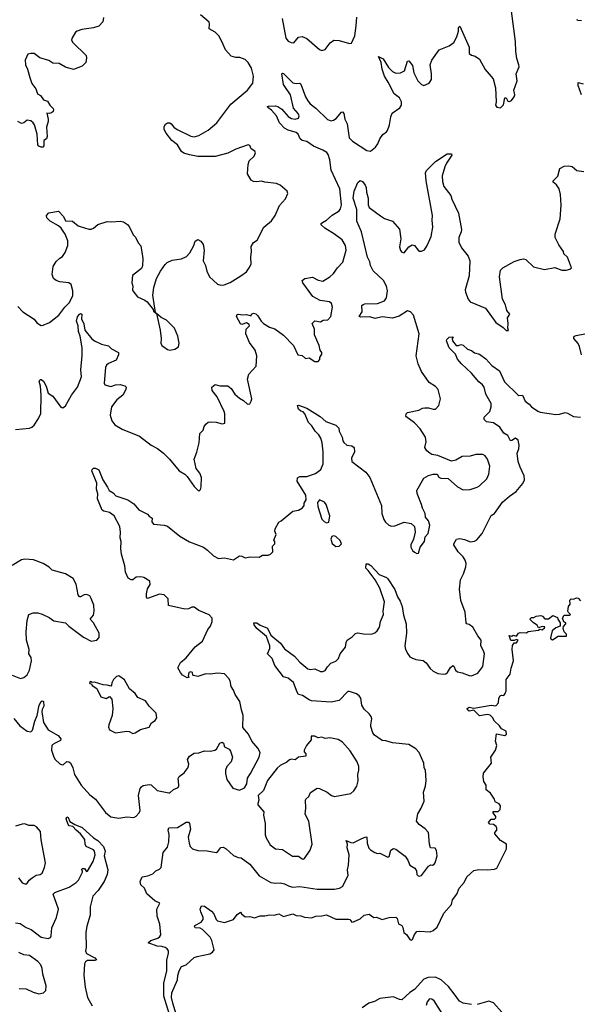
# Model space of a CAD drawing. Extents: x 2293139 to 2515392, y 824115 to 1006937.
# Tile 71 of 256: x 2328700 to 2333535, y 927025 to 935513. Entities that reach past the tile are written whole.
import ezdxf

# ---------------------------------------------------------------- set-up
doc = ezdxf.new("R2010")
doc.units = 0

msp = doc.modelspace()

# ---------------------------------------------------------------- linework, layer by layer
at = {"layer": '0CON10XD'}
for points in [[(2329198.2, 932951.8), (2329215, 932975.6), (2329225, 932980.8), (2329235.7, 932975.7), (2329233.8, 932935), (2329252.4, 932892.4), (2329262.5, 932835), (2329321.9, 932761.9), (2329345, 932744.2), (2329405, 932716.7), (2329465, 932700), (2329492.5, 932675), (2329552.5, 932642.5), (2329551.2, 932625), (2329531.2, 932578.8), (2329465, 932550), (2329448.6, 932535), (2329440, 932515), (2329428.8, 932378.8), (2329435, 932363.8), (2329485, 932350.8), (2329525.7, 932364.3), (2329567, 932367), (2329605.9, 932355.9), (2329616.7, 932345), (2329615.9, 932324.1), (2329588.8, 932275), (2329537.1, 932235), (2329490.6, 932175), (2329478.9, 932105), (2329494.3, 932055), (2329521.7, 932021.7), (2329585, 931984.2), (2329734.1, 931924.1), (2329835, 931844.2), (2329888.8, 931815), (2329940, 931775), (2329991.2, 931725), (2330073.8, 931625), (2330125, 931596), (2330145, 931576.2), (2330205, 931487.5), (2330245, 931450), (2330258.3, 931461.7), (2330266, 931485), (2330267.5, 931565), (2330252.7, 931602.7), (2330222, 931645), (2330204.3, 931725), (2330228.6, 931785), (2330247.5, 931865), (2330252.5, 931945), (2330282.5, 931975), (2330290, 932005), (2330305, 932027.5), (2330325, 932042.5), (2330345, 932046.7), (2330393, 932043), (2330445, 932030), (2330470, 932035), (2330468, 932115), (2330462, 932135), (2330402.1, 932262.1), (2330360, 932315), (2330357.5, 932345), (2330385, 932367.5), (2330425, 932356.2), (2330495, 932355.8), (2330525, 932333.8), (2330556.2, 932285), (2330595, 932250), (2330631.2, 932231.2), (2330665, 932197.5), (2330685, 932200), (2330697.5, 932225), (2330702.5, 932245), (2330665.6, 932415), (2330675, 932456.2), (2330738.6, 932525), (2330745.7, 932615.7), (2330730, 932665), (2330680.7, 932730.7), (2330650, 932805), (2330654.3, 932845.7), (2330681.2, 932875), (2330680, 932885), (2330655, 932898.8), (2330616.1, 932883.9), (2330605, 932890), (2330568.8, 932955), (2330575, 932971.2), (2330585, 932975.7), (2330625, 932968), (2330655, 932971.2), (2330695, 932960), (2330700, 932975), (2330715, 932982.5), (2330735, 932976.2), (2330755, 932960), (2330781.4, 932915), (2330802.5, 932895), (2330855, 932862.9), (2330899.3, 932849.3), (2330975, 932794.2), (2331060.8, 932705), (2331097.5, 932625), (2331135, 932616.7), (2331165, 932593.3), (2331195, 932597.5), (2331245, 932567.5), (2331275, 932567.5), (2331287, 932583), (2331288.3, 932601.7), (2331305, 932630), (2331306.7, 932645), (2331292.5, 932665), (2331283.3, 932705), (2331242.5, 932795), (2331241.2, 932845), (2331223.3, 932895), (2331245, 932917.5), (2331295, 932907.5), (2331318.3, 932921.7), (2331357.5, 932925), (2331383.3, 932955), (2331398, 933035), (2331390, 933065), (2331371.3, 933081.3), (2331290.9, 933090.9), (2331227.5, 933127.5), (2331142, 933245), (2331136, 933265), (2331157.6, 933282.4), (2331225, 933292.9), (2331275, 933267.1), (2331315, 933260), (2331373.8, 933295), (2331406.2, 933325), (2331440, 933375), (2331486.1, 933423.9), (2331514.2, 933525), (2331510, 933565), (2331480, 933615), (2331414, 933665), (2331331.4, 933715), (2331300.8, 933745), (2331300.8, 933755), (2331310, 933765), (2331345.4, 933784.6), (2331395, 933826.5), (2331455, 933865.8), (2331467.3, 933882.7), (2331474.5, 933915.5), (2331460, 934055), (2331386.9, 934215), (2331374.7, 934305.3), (2331361.4, 934351.4), (2331348.3, 934368.3), (2331315, 934388.5), (2331232.8, 934422.8), (2331175, 934461.4), (2331135, 934470), (2331119.4, 934485), (2331102.2, 934525), (2331085, 934541.2), (2331015, 934560.2), (2330985, 934576.8), (2330941.6, 934625), (2330915.3, 934685.3), (2330871.5, 934731.5), (2330840, 934755), (2330837.5, 934765), (2330845, 934766.9), (2330905, 934770), (2330925, 934764.1), (2330961.3, 934741.3), (2331015, 934678.9), (2331045, 934662.1), (2331076.6, 934656.6), (2331104.5, 934665), (2331108.8, 934685), (2331100.3, 934705), (2331060.2, 934750.2), (2331035, 934865.6), (2330973.8, 934953.8), (2330960, 935045), (2330965, 935051.2), (2330975, 935048.6), (2331055, 934968.9), (2331085, 934961.5), (2331115, 934964.2), (2331125, 934958), (2331165, 934847.1), (2331185, 934813.3), (2331205, 934788.5), (2331255, 934749.4), (2331355, 934651.1), (2331385, 934640.8), (2331405, 934645.8), (2331428.3, 934661.7), (2331475, 934716.7), (2331485, 934717.5), (2331495.5, 934705.5), (2331504.5, 934655), (2331524.5, 934615), (2331540.6, 934495), (2331569.2, 934465), (2331695, 934384), (2331725, 934380), (2331767, 934413), (2331788.3, 934441.7), (2331804.5, 934485.5), (2331831.7, 934521.7), (2331863.8, 934545), (2331871.7, 934558.3), (2331889.4, 934605), (2331901.4, 934675), (2331913.1, 934706.9), (2331977.9, 934752.1), (2331991.2, 934775), (2331994, 934805), (2331975, 934838.8), (2331928.8, 934875), (2331878.5, 934975), (2331844.8, 935024.8), (2331825.4, 935085), (2331818.1, 935145), (2331793.6, 935196.4), (2331834, 935175), (2331879.8, 935099.8), (2331915, 935065.8), (2331945, 935053.1), (2331984.2, 935055.8), (2332018, 935072), (2332044.1, 935155.9), (2332055, 935156.7), (2332086.6, 935116.6), (2332099.2, 935055), (2332134.2, 934985), (2332165, 934954.2), (2332185, 934944.2), (2332232.5, 934965), (2332252.3, 934997.7), (2332252.5, 935045), (2332241.1, 935125), (2332255.5, 935164.5), (2332317, 935253), (2332405, 935287.1), (2332443.5, 935316.5), (2332468.6, 935365), (2332484, 935415), (2332483.9, 935446.1), (2332495, 935457.5), (2332575.8, 935275), (2332575, 935222.5), (2332595, 935206.7), (2332628.3, 935198.3), (2332665, 935172), (2332715, 935082), (2332783.4, 935003.4), (2332804.2, 934925.8), (2332808.8, 934805), (2332803.8, 934775), (2332815, 934760), (2332845, 934753.3), (2332871.7, 934778.3), (2332885, 934840), (2332895, 934840), (2332910.7, 934810.7), (2332925, 934806.7), (2332940, 934815), (2332963.6, 934846.4), (2332970, 934865), (2332960, 934905), (2332990, 934985), (2332982, 935045), (2333006, 935105), (2333005.8, 935125), (2332987.7, 935177.7), (2332977.5, 935237.5), (2332975.7, 935325), (2332942.5, 935585)], [(2328685, 933040), (2328725.8, 932995.8), (2328825, 932932.5), (2328848.3, 932898.3), (2328885, 932877.5), (2328901.7, 932878.3), (2328956.1, 932903.9), (2329036, 932965), (2329090, 933035), (2329129.4, 933075), (2329157.5, 933135), (2329158, 933175), (2329145, 933230), (2329125, 933244), (2329045, 933252.5), (2329015, 933264), (2328992.7, 933282.7), (2328981.2, 933315), (2328987.5, 933385), (2329015, 933427.5), (2329045, 933457.5), (2329069.5, 933470.5), (2329093.3, 933505), (2329113.8, 933565), (2329113.9, 933606.1), (2329093.4, 933663.4), (2329056.7, 933715), (2329035.8, 933735.8), (2328964, 933775), (2328934.2, 933805), (2328931.4, 933825), (2328951.7, 933848.3), (2329035, 933862), (2329076.2, 933815), (2329095, 933780), (2329155.8, 933775.8), (2329205, 933736.2), (2329221.2, 933731.2), (2329295, 933706.2), (2329315, 933706.7), (2329337.5, 933715), (2329375, 933746.2), (2329455, 933773.8), (2329495, 933770), (2329565.7, 933775.7), (2329595, 933769.2), (2329628.2, 933748.2), (2329647.5, 933725), (2329677.7, 933657.7), (2329697.9, 933637.9), (2329720.3, 933590.3), (2329745, 933562.5), (2329760.8, 933455), (2329758.8, 933391.2), (2329751.2, 933368.8), (2329673.6, 933306.4), (2329666.7, 933245), (2329676.7, 933215), (2329672.5, 933185), (2329676.7, 933175), (2329715, 933122.5), (2329780, 933095), (2329799.3, 933079.3), (2329850, 933015), (2329855, 933000), (2329880.5, 932980.6), (2329910, 932835), (2329918.8, 932765), (2329916, 932725), (2329926.2, 932705), (2329975, 932670), (2329995, 932663.8), (2330037.7, 932672.3), (2330068.3, 932691.7), (2330076, 932725), (2330064, 932785), (2330035, 932852.5), (2330014.1, 932874.1), (2329965, 932922.5), (2329920, 932945), (2329880.5, 932980.6), (2329870, 932990), (2329849.3, 933139.3), (2329857, 933203), (2329878.3, 933281.7), (2329913.3, 933345), (2329955, 933403.3), (2329971.2, 933418.8), (2330015, 933441.2), (2330095, 933452), (2330139.1, 933470.9), (2330167.4, 933502.6), (2330201.2, 933565), (2330213.3, 933605), (2330235, 933617.5), (2330263, 933603), (2330281.2, 933575), (2330290, 933525), (2330283.1, 933435), (2330302.9, 933395), (2330312.5, 933345), (2330336, 933295), (2330405, 933234.2), (2330435, 933224.2), (2330463, 933227), (2330515, 933248), (2330606.2, 933305), (2330655, 933340), (2330680, 933375), (2330696, 933405), (2330694.2, 933465), (2330700, 933515), (2330695, 933557.5), (2330717.3, 933592.7), (2330747, 933613), (2330805, 933723.8), (2330871.7, 933778.3), (2330903.3, 933825), (2330940.3, 933909.7), (2330991.7, 933968.3), (2331012.5, 934015), (2331006.7, 934035), (2330945, 934085.7), (2330915, 934100), (2330815, 934112.5), (2330785, 934122), (2330745, 934114.3), (2330715, 934119.2), (2330695, 934130), (2330665.8, 934185), (2330670, 934265), (2330678.8, 934295), (2330722.5, 934335), (2330732.5, 934365), (2330728.3, 934378.3), (2330695, 934400), (2330685, 934427.5), (2330670, 934435), (2330564.5, 934395.5), (2330495, 934361.4), (2330384.2, 934334.2), (2330235, 934334.4), (2330165, 934347.8), (2330115, 934363.1), (2330095.5, 934375.5), (2330060.8, 934435), (2330012.4, 934472.4), (2329962, 934535), (2329946.7, 934565), (2329947, 934593), (2329957, 934613), (2329975, 934622.5), (2329995, 934622.5), (2330007.5, 934615), (2330030, 934585), (2330057.1, 934567.1), (2330175, 934509.2), (2330205, 934502.5), (2330245, 934514.5), (2330325, 934561.4), (2330398.6, 934625), (2330521.1, 934785), (2330664, 934905), (2330711.2, 934965), (2330717.5, 935025), (2330700, 935095), (2330671.2, 935145), (2330645, 935168.8), (2330597, 935187), (2330565, 935185.8), (2330525, 935198), (2330473.4, 935253.4), (2330455, 935297.5), (2330419.7, 935369.7), (2330385, 935403.8), (2330335, 935432.5), (2330338, 935475), (2330332.7, 935492.7), (2330259.2, 935555)], [(2329421.7, 935531.7), (2329416.1, 935493.9), (2329382.3, 935457.7), (2329337.7, 935442.3), (2329235, 935428.8), (2329196.1, 935413.9), (2329182.5, 935405), (2329148.3, 935351.7), (2329148, 935335), (2329158.8, 935315), (2329273.3, 935205), (2329276.7, 935185), (2329270, 935145), (2329238.3, 935111.7), (2329163.6, 935083.6), (2329095, 935102.5), (2329040, 935135), (2328985, 935139.2), (2328950.3, 935160.3), (2328874.5, 935184.5), (2328825, 935220), (2328795, 935222.5), (2328770, 935215), (2328746.7, 935165), (2328750, 935125), (2328768, 935085), (2328786.2, 935015), (2328805, 934962.5), (2328837.7, 934917.7), (2328853.3, 934875), (2328879.3, 934859.3), (2328905, 934823.3), (2328939.5, 934809.5), (2328960, 934775), (2328987.6, 934747.6), (2328991.4, 934735), (2328988.2, 934721.8), (2328975, 934709.2), (2328953.6, 934703.6), (2328933.3, 934706.7), (2328946.2, 934655), (2328946.2, 934635), (2328930, 934585), (2328936.7, 934505), (2328930, 934485), (2328908.3, 934471.7), (2328907.5, 934425), (2328900, 934415), (2328885, 934412.5), (2328865, 934422.5), (2328856.7, 934435), (2328850, 934525), (2328828, 934605), (2328816.2, 934625), (2328795, 934640), (2328765, 934646.7), (2328735, 934623.3), (2328715, 934618.8), (2328685, 934634)], [(2330963.7, 935523.7), (2330995, 935352.5), (2331015, 935326.2), (2331040, 935315), (2331065, 935313.8), (2331105, 935361.2), (2331135, 935367.5), (2331175, 935352), (2331284.4, 935254.4), (2331305, 935248), (2331333.3, 935255), (2331376.8, 935313.2), (2331410, 935335), (2331455, 935333.8), (2331545, 935308.8), (2331560.7, 935309.3), (2331590, 935375), (2331601.4, 935458.6), (2331607.3, 935535)], [(2333545, 935504), (2333510, 935505), (2333507.5, 935515)], [(2333544.4, 934865), (2333516, 934945), (2333517.5, 934972.5), (2333559.5, 934959.5)], [(2330956, 931194), (2331054.5, 931275.5), (2331104.2, 931285.8), (2331137.5, 931305), (2331152.5, 931325), (2331152.5, 931345), (2331170, 931375), (2331167.5, 931415), (2331092.5, 931535), (2331096.4, 931563.6), (2331115, 931576.2), (2331175, 931576.2), (2331249.7, 931600.3), (2331296, 931635), (2331317.5, 931685), (2331317.6, 931787.6), (2331308.5, 931865), (2331296.7, 931905), (2331279.2, 931935), (2331247, 931967), (2331220.5, 932010.5), (2331191.3, 932041.3), (2331160, 932115), (2331145, 932132), (2331125, 932138.6), (2331104.6, 932154.6), (2331095, 932187.5), (2331105, 932191.2), (2331175, 932163.1), (2331291.7, 932091.7), (2331339.8, 932049.8), (2331427.3, 932017.3), (2331451.7, 931991.7), (2331455.8, 931965), (2331480.8, 931915), (2331486.7, 931883.3), (2331495, 931866.7), (2331522.5, 931845), (2331565, 931840), (2331583.3, 931825), (2331586.2, 931785), (2331560, 931735), (2331563.3, 931705), (2331685, 931612), (2331720.8, 931565), (2331820, 931325), (2331824.2, 931255), (2331840, 931205), (2331855, 931181.2), (2331883.3, 931155), (2331905, 931148), (2331935, 931150.8), (2332015, 931180), (2332075, 931170), (2332103.3, 931145), (2332110, 931095), (2332096.7, 931035), (2332073.3, 930985), (2332073.3, 930965), (2332087, 930937), (2332105, 930922.5), (2332125, 930910), (2332140, 930915), (2332154.1, 930965.9), (2332190, 931015), (2332196.7, 931055), (2332221.2, 931085), (2332236.1, 931156.1), (2332225, 931192.5), (2332200, 931225), (2332196.2, 931255), (2332172.7, 931302.7), (2332166.2, 931335), (2332127.7, 931427.7), (2332123.8, 931455), (2332185, 931560), (2332225, 931583.8), (2332266.4, 931596.4), (2332300, 931595), (2332315, 931570), (2332330.7, 931560.7), (2332395, 931556.7), (2332475, 931486.2), (2332525, 931460), (2332584.2, 931464.2), (2332645, 931482.5), (2332665, 931494.2), (2332727.1, 931555), (2332745.6, 931595), (2332753.1, 931665), (2332735, 931723.3), (2332715, 931753.3), (2332695, 931766), (2332635, 931764), (2332585, 931750), (2332515, 931748.8), (2332460, 931715), (2332425, 931707.5), (2332307, 931757), (2332255, 931765.7), (2332236.2, 931775), (2332210, 931795), (2332192.5, 931825), (2332204.2, 931875), (2332200.6, 931915), (2332152.2, 931985), (2332105, 932038.6), (2332030.8, 932090.8), (2332032, 932115), (2332043.6, 932126.4), (2332142.6, 932147.4), (2332175, 932164.2), (2332195, 932167.1), (2332225, 932165.7), (2332265, 932154.3), (2332285, 932155.8), (2332313.4, 932186.6), (2332330, 932245), (2332309.2, 932325), (2332285, 932350), (2332232.5, 932385), (2332165, 932480), (2332135.5, 932545), (2332119.5, 932615), (2332145.8, 932805), (2332096.8, 932966.8), (2332071.2, 932995), (2332045, 933002.5), (2331971.7, 932958.3), (2331915, 932938.5), (2331825, 932950.5), (2331765, 932935.7), (2331720, 932950), (2331638.8, 932948.8), (2331627.5, 932955), (2331652.9, 932995), (2331651.4, 933048.6), (2331661.5, 933058.5), (2331677.6, 933062.4), (2331785, 933067.5), (2331845, 933090.5), (2331864.5, 933115), (2331871.3, 933175), (2331863.8, 933215), (2331837.8, 933265), (2331748.6, 933348.6), (2331724.8, 933394.8), (2331719.4, 933425), (2331700.8, 933465), (2331647.6, 933685), (2331606.2, 933775), (2331606.6, 933876.6), (2331576.8, 933975), (2331583.8, 934035), (2331615, 934110), (2331635, 934126.7), (2331655, 934118), (2331680.6, 934085), (2331688.5, 934065), (2331690.5, 934025), (2331704.6, 933975), (2331705.5, 933915.5), (2331712.9, 933895), (2331811.7, 933821.7), (2331845, 933798.6), (2331915, 933776.7), (2331975, 933706.2), (2331985.5, 933625), (2331975.7, 933555), (2331983.2, 933523.2), (2331995, 933510), (2332016.1, 933503.9), (2332055, 933556), (2332085, 933571.2), (2332105.9, 933565.9), (2332135, 933526.2), (2332148.3, 933518.3), (2332165, 933516.2), (2332191.3, 933528.7), (2332215, 933566.2), (2332247.1, 933645), (2332263.6, 933725), (2332257.1, 933785), (2332260, 933825), (2332205.5, 934125), (2332199.2, 934195), (2332210, 934215), (2332285, 934291.4), (2332385, 934355.8), (2332425, 934357.5), (2332427.5, 934345), (2332382, 934275), (2332366.8, 934243.2), (2332344.5, 934165.5), (2332345, 934117.5), (2332357.5, 934075), (2332417.4, 933997.4), (2332426.9, 933965), (2332485.3, 933845.3), (2332510, 933705), (2332508.6, 933685), (2332487.8, 933635), (2332487.5, 933595), (2332510.6, 933545), (2332568.1, 933475), (2332581.1, 933435), (2332576.7, 933305), (2332542.5, 933185), (2332544, 933165), (2332568.8, 933105), (2332585, 933081.2), (2332715.6, 933025.6), (2332805, 932902.5), (2332868.8, 932858.8), (2332895, 932832.5), (2332916.7, 932833.3), (2332910, 932855), (2332913.8, 932895), (2332907, 932943), (2332926.2, 932975), (2332900, 933005), (2332889.2, 933055), (2332864, 933105), (2332837.3, 933295), (2332847.1, 933352.9), (2332865.8, 933375), (2332965, 933428.1), (2333015, 933446), (2333045, 933450), (2333065, 933445.8), (2333131.1, 933381.1), (2333225, 933358), (2333315, 933377.5), (2333375, 933353.3), (2333413, 933353), (2333445, 933362.5), (2333460, 933375), (2333423.3, 933465), (2333393.8, 933495), (2333390, 933515), (2333350.7, 933570.7), (2333318.5, 933635), (2333319.1, 933665), (2333362.1, 933795), (2333369.1, 933915), (2333364.4, 934005), (2333351.2, 934055), (2333328, 934088), (2333301.7, 934111.7), (2333301.2, 934125), (2333341.2, 934165), (2333359.3, 934230.7), (2333395, 934250), (2333435, 934252.5), (2333465, 934246), (2333505, 934212), (2333565, 934203.8)], [(2328665, 931980.8), (2328785, 931991.4), (2328805, 931999.2), (2328823.4, 932016.6), (2328862.9, 932075), (2328882.4, 932117.6), (2328886.2, 932275), (2328880, 932355), (2328867.5, 932395), (2328875, 932410), (2328885, 932410.8), (2328905, 932396), (2328928.1, 932355), (2328944.2, 932294.2), (2328985, 932266.2), (2329055, 932172.5), (2329071.7, 932168.3), (2329096.1, 932183.9), (2329147.1, 932275), (2329197.1, 932345), (2329232.5, 932435), (2329226.9, 932495), (2329237.9, 932617.9), (2329237.3, 932685), (2329222.1, 932785), (2329206.5, 932825), (2329203.3, 932875), (2329190, 932915), (2329198.2, 932951.8)], [(2330611.2, 928288.8), (2330683.2, 928233.2), (2330765, 928132.5), (2330865, 928074.4), (2330905, 928068.9), (2330945, 928071.9), (2330985, 928063.1), (2331023.1, 928043.1), (2331055, 928034.6), (2331115, 928041.1), (2331265, 928016.9), (2331415, 928017.1), (2331457.5, 928025), (2331485, 928040), (2331531.5, 928135), (2331526.5, 928185), (2331535.6, 928225), (2331542.5, 928315), (2331524.4, 928375), (2331526.4, 928406.4), (2331515, 928437.5), (2331555, 928418.8), (2331575, 928417.5), (2331645, 928452.9), (2331685, 928468.8), (2331695, 928466.7), (2331695.7, 928415), (2331711.2, 928371.2), (2331725, 928356), (2331762.9, 928332.9), (2331785, 928326.2), (2331805, 928328), (2331875, 928292.5), (2331885, 928300), (2331900, 928355), (2331922.3, 928367.7), (2331945, 928363.8), (2332025, 928302), (2332048, 928268), (2332064.3, 928225), (2332108.3, 928198.3), (2332122.5, 928175), (2332126, 928145), (2332135, 928132), (2332145, 928129.2), (2332165, 928136.2), (2332225, 928217.5), (2332245, 928227.5), (2332260, 928225), (2332275, 928232.5), (2332283.3, 928245), (2332301.2, 928305), (2332295, 928350), (2332281.7, 928371.7), (2332244.1, 928374.1), (2332235.5, 928405.5), (2332226.4, 928505), (2332196.5, 928536.5), (2332144, 928574), (2332120.6, 928605), (2332132.4, 928667.6), (2332162.5, 928715), (2332186.7, 928775), (2332183.1, 928855), (2332200, 928905), (2332205.6, 928955), (2332200, 929045), (2332188.8, 929065), (2332184, 929105), (2332146.2, 929195), (2332117.3, 929227.3), (2332055, 929264), (2331915, 929278.6), (2331856.6, 929296.6), (2331825, 929298.1), (2331759.2, 929345), (2331744.4, 929365), (2331728.7, 929418.7), (2331726.7, 929435), (2331737.1, 929485), (2331732.1, 929505), (2331715, 929529.1), (2331669.5, 929569.5), (2331651.2, 929605), (2331640.5, 929665), (2331626.7, 929685), (2331605, 929700.9), (2331545, 929721.9), (2331528.7, 929721.3), (2331455.3, 929644.7), (2331385, 929630), (2331215, 929642.2), (2331195, 929649.2), (2331137.7, 929687.7), (2331105, 929696), (2331092.2, 929715), (2331060.5, 929800.5), (2331015, 929837.1), (2330975, 929848.8), (2330901.4, 929945), (2330878, 930005), (2330861.4, 930021.4), (2330837.5, 930045), (2330857, 930093), (2330857.5, 930115), (2330827.1, 930195), (2330744.5, 930264.5), (2330721.4, 930295), (2330720, 930315), (2330745, 930314.4), (2330773.4, 930293.4), (2330836.6, 930266.6), (2330867, 930207), (2330949.2, 930139.2), (2330985, 930090.5), (2331070, 930025), (2331114.6, 929975), (2331185, 929915.7), (2331209.2, 929910.8), (2331245.9, 929915.9), (2331295, 929893.8), (2331315, 929893.8), (2331335, 929902), (2331353.3, 929935), (2331384.3, 929965.7), (2331425, 929982.5), (2331448.8, 930005), (2331463.9, 930046.1), (2331510, 930105), (2331514.2, 930145), (2331523.8, 930165), (2331568.1, 930191.9), (2331595, 930222), (2331615, 930228.6), (2331665, 930218.1), (2331735, 930215.6), (2331763.7, 930226.3), (2331784, 930245), (2331802.9, 930275), (2331810.6, 930325), (2331837.1, 930385), (2331833.1, 930415), (2331846.4, 930495), (2331805, 930612.5), (2331765.3, 930685.3), (2331705.6, 930765.6), (2331684.4, 930784.4), (2331687, 930823), (2331705, 930821.2), (2331727.3, 930807.3), (2331799.5, 930729.5), (2331863.9, 930703.9), (2331875, 930693.3), (2331935, 930600), (2331957.4, 930537.4), (2331981.8, 930501.8), (2331998.5, 930455), (2332009.7, 930379.7), (2332032.9, 930305), (2332036.9, 930225), (2332021.9, 930115), (2332028.1, 930085), (2332046.7, 930046.7), (2332065, 930021.4), (2332082, 930012), (2332115, 929998.9), (2332179.4, 929989.4), (2332205, 929968.8), (2332240.6, 929920.6), (2332265, 929898.1), (2332305, 929877.5), (2332355, 929871.8), (2332375, 929874.7), (2332390, 929885), (2332415, 929929.6), (2332435, 929945.6), (2332445, 929939.2), (2332459.5, 929905), (2332475, 929890), (2332515, 929883.6), (2332575, 929860), (2332595, 929858), (2332650.5, 929879.5), (2332695, 929937.5), (2332709.2, 930045), (2332701.2, 930071.2), (2332675.7, 930115), (2332680, 930165), (2332650.3, 930200.3), (2332607, 930277), (2332575, 930300), (2332555.9, 930305.9), (2332550, 930315), (2332542.7, 930405), (2332504.4, 930505), (2332493.3, 930605), (2332502.2, 930685), (2332527.5, 930735), (2332548.5, 930795), (2332551.5, 930825), (2332543.1, 930853.1), (2332525, 930882.5), (2332481.2, 930925), (2332443.8, 930985), (2332444.1, 930995.9), (2332466.1, 931033.9), (2332495, 931040), (2332535, 931032.5), (2332587, 931013), (2332622.7, 931017.3), (2332641.2, 931028.8), (2332687.5, 931085), (2332765, 931238), (2332795, 931256), (2332865, 931352.9), (2332923.9, 931406.1), (2332982, 931445), (2333038.8, 931515), (2333053.3, 931545), (2333050.5, 931580.5), (2333015.7, 931655), (2333000, 931705), (2332990.6, 931775), (2333005.5, 931814.5), (2333007.5, 931845), (2332997.4, 931887.4), (2332975, 931905.7), (2332945, 931884.3), (2332931.9, 931881.9), (2332909.3, 931929.3), (2332875, 931948.8), (2332840.9, 932000.9), (2332786.6, 932036.6), (2332725, 932047.5), (2332706.7, 932065), (2332705, 932087.5), (2332755.7, 932134.3), (2332767.1, 932175), (2332766.4, 932205), (2332718.8, 932285), (2332704.4, 932345), (2332691.9, 932365), (2332659.7, 932389.7), (2332595, 932465.6), (2332510, 932545), (2332475, 932586.2), (2332459.1, 932629.1), (2332405, 932684), (2332381.2, 932745), (2332383.9, 932756.1), (2332405, 932777.5), (2332438.3, 932778.3), (2332430, 932765), (2332432.5, 932745), (2332463.9, 932703.9), (2332485, 932703.3), (2332505, 932712.5), (2332525, 932706), (2332563, 932673), (2332595, 932661.2), (2332622.3, 932642.3), (2332665, 932630), (2332719.3, 932589.3), (2332772.6, 932532.6), (2332837.1, 932485), (2332882, 932392), (2332995, 932280), (2333005, 932274.2), (2333035.7, 932275.7), (2333058.6, 932225), (2333092.5, 932197.5), (2333113.8, 932175), (2333168, 932138), (2333189.8, 932129.8), (2333325, 932110.5), (2333355, 932111.8), (2333405, 932126.5), (2333425, 932121.9), (2333475, 932092), (2333535, 932086.2)], [(2333545.7, 932625), (2333528.6, 932695), (2333515, 932721.2), (2333477.5, 932765), (2333477.5, 932775), (2333484.2, 932785.8), (2333498.3, 932791.7), (2333574.5, 932805.5)], [(2328648.2, 929488.2), (2328700.8, 929425), (2328765, 929380), (2328795, 929373.8), (2328810.3, 929389.7), (2328829.7, 929465), (2328850.4, 929515), (2328867.3, 929605), (2328885, 929636.9), (2328895, 929640.6), (2328905, 929635.7), (2328908.2, 929595), (2328892.4, 929567.6), (2328890, 929545), (2328905, 929453.8), (2328945, 929390), (2329031.5, 929341.5), (2329053.8, 929315), (2329051.7, 929298.3), (2329005.6, 929275.6), (2328984.5, 929265.5), (2328977.5, 929255), (2328972.9, 929215), (2328993.8, 929155), (2329006.7, 929135), (2329047, 929097), (2329065, 929090), (2329078.8, 929091.2), (2329105, 929118.5), (2329125, 929116.2), (2329137.6, 929107.6), (2329159.2, 929065), (2329172.9, 929005), (2329228.9, 928915), (2329305, 928831.4), (2329352.9, 928795), (2329439.7, 928679.7), (2329485, 928640.8), (2329555, 928628.8), (2329625, 928642), (2329685, 928636.2), (2329705, 928646.7), (2329731.2, 928675), (2329739.2, 928695), (2329725.7, 928825), (2329738, 928885), (2329749.2, 928900.8), (2329765, 928910), (2329815, 928921.2), (2329835, 928916.7), (2329885, 928867.5), (2329985, 928847.1), (2329995, 928849.2), (2330025, 928877.1), (2330065.6, 928894.4), (2330071.2, 928908.8), (2330068.6, 928951.4), (2330067.9, 928972.1), (2330075, 928990), (2330118.7, 929021.3), (2330152.7, 929067.3), (2330159.2, 929095), (2330147.1, 929135), (2330165, 929164.2), (2330205, 929190.8), (2330245, 929192.5), (2330295, 929210), (2330345, 929206.9), (2330382.5, 929215), (2330396.7, 929225), (2330426.2, 929275), (2330445, 929285.8), (2330458.8, 929275), (2330466.7, 929245), (2330505, 929223.3), (2330518.8, 929208.8), (2330534, 929155), (2330523.8, 929115), (2330485.6, 929074.4), (2330475.7, 929045), (2330474.3, 929015), (2330485, 928962.5), (2330538.3, 928888.3), (2330595, 928872), (2330639.5, 928890.5), (2330658.8, 928925), (2330664, 928975), (2330691.2, 929015), (2330763.8, 929155), (2330773.3, 929195), (2330752.3, 929232.3), (2330702, 929295), (2330674.5, 929354.5), (2330625, 929410), (2330625.8, 929515), (2330612, 929565), (2330598.8, 929635), (2330558, 929695), (2330544.2, 929734.2), (2330523.8, 929765), (2330515, 929812.5), (2330503.3, 929835), (2330465, 929873.3), (2330405, 929880.8), (2330345, 929870.8), (2330305.9, 929874.1), (2330235, 929850), (2330199.3, 929859.3), (2330193.6, 929863.6), (2330191.2, 929885), (2330175, 929892), (2330158.8, 929885), (2330152.5, 929852.5), (2330160, 929845), (2330145, 929840), (2330105, 929862.5), (2330085.9, 929885.9), (2330063.8, 929925), (2330087.3, 929972.7), (2330135, 930011.2), (2330212, 930108), (2330275, 930156.7), (2330321.2, 930255), (2330345.6, 930284.4), (2330359.2, 930325), (2330359.2, 930355), (2330335, 930384), (2330245, 930418.8), (2330205, 930450), (2330185, 930450), (2330155, 930434.3), (2330125, 930430), (2329984, 930464), (2329981.7, 930521.7), (2329945, 930555.8), (2329905, 930560.8), (2329803, 930523), (2329793.9, 930533.9), (2329792.9, 930565), (2329802.7, 930607.3), (2329826, 930645), (2329823, 930673), (2329770, 930705), (2329745, 930710), (2329705, 930707.5), (2329675, 930683.3), (2329660, 930685), (2329635, 930700), (2329611.7, 930751.7), (2329605.8, 930805), (2329578.8, 930905), (2329572, 930955), (2329576.2, 931015), (2329566.4, 931046.4), (2329570, 931095), (2329564.3, 931145), (2329514.2, 931235), (2329474.5, 931264.5), (2329425, 931276.2), (2329411.2, 931285), (2329371.9, 931381.9), (2329373.3, 931425), (2329360.8, 931465), (2329366.4, 931516.4), (2329321.9, 931625), (2329323.7, 931636.3), (2329335, 931645.6), (2329355, 931647.8), (2329381.3, 931631.3), (2329416.7, 931545), (2329457, 931483), (2329472.5, 931455), (2329505, 931433.3), (2329527.7, 931407.7), (2329632.5, 931375), (2329685, 931338), (2329728.6, 931288.6), (2329801.7, 931251.7), (2329815, 931232.5), (2329842.5, 931215), (2329838.8, 931185), (2329853.8, 931165), (2329945.8, 931155.8), (2329975, 931147.5), (2330079.8, 931059.8), (2330165, 931010.6), (2330285.3, 930965.3), (2330320.2, 930940.2), (2330370.2, 930890.2), (2330415, 930869.5), (2330465, 930873.5), (2330545, 930858), (2330595, 930890), (2330615, 930888.8), (2330645, 930874), (2330686.1, 930883.9), (2330765, 930880), (2330795, 930897.5), (2330843, 930897), (2330863.6, 930906.4), (2330883, 930927), (2330880, 930975), (2330900, 930995), (2330900, 931015), (2330892.5, 931025), (2330912.5, 931075), (2330901.2, 931105), (2330903.8, 931125), (2330935, 931180), (2330956, 931194)], [(2331345, 931176.7), (2331365, 931182.5), (2331373.9, 931236.1), (2331343.3, 931335), (2331327.5, 931355), (2331285, 931372.5), (2331268.3, 931351.7), (2331270, 931315), (2331306.4, 931206.4), (2331325, 931186.7), (2331345, 931176.7)], [(2331425, 930972.5), (2331455, 930973.3), (2331473.8, 930995), (2331465, 931023.3), (2331425, 931058.8), (2331405, 931063.3), (2331391.7, 931058.3), (2331383.9, 931036.1), (2331395, 930997.5), (2331425, 930972.5)], [(2328635, 929862.9), (2328705.6, 929834.4), (2328735, 929841.4), (2328765, 929866.2), (2328784.2, 929905), (2328802, 929985), (2328799.2, 930015), (2328780, 930045), (2328780.6, 930085), (2328758.6, 930165), (2328754.3, 930235), (2328764, 930335), (2328780, 930385), (2328815, 930400), (2328855, 930398.8), (2328895, 930388.8), (2328955, 930358.8), (2328995, 930330.8), (2329095, 930313.3), (2329123.3, 930285), (2329249.7, 930189.7), (2329315, 930156.7), (2329365, 930163.8), (2329383.9, 930186.1), (2329384.2, 930225), (2329336, 930315), (2329308.6, 930345), (2329335, 930380), (2329342.9, 930415), (2329338.6, 930465), (2329315, 930523.3), (2329303.8, 930545), (2329275, 930559.2), (2329255, 930556.2), (2329225, 930536.7), (2329215, 930536.7), (2329204, 930555), (2329187.3, 930647.3), (2329160, 930695), (2329095, 930735.8), (2328978.8, 930768.8), (2328953.8, 930793.8), (2328903.3, 930825), (2328817.9, 930857.9), (2328745, 930861.4), (2328715, 930855.7), (2328635, 930807.5)], [(2332814.2, 929255), (2332802.5, 929292.5), (2332812.7, 929357.3), (2332885, 929342), (2332898, 929355), (2332895, 929380), (2332855, 929398.8), (2332838, 929425), (2332795, 929466), (2332778.2, 929498.2), (2332758.4, 929518.4), (2332735, 929524.6), (2332665, 929512.5), (2332615, 929561.2), (2332575, 929553.1), (2332560.8, 929565), (2332558.8, 929575), (2332575, 929586), (2332615, 929578.8), (2332765, 929603.3), (2332805, 929597.5), (2332828.8, 929625), (2332833.3, 929665), (2332843.3, 929685), (2332855, 929690), (2332875, 929687.5), (2332886.1, 929703.9), (2332893.9, 929726.1), (2332896, 929825), (2332928.8, 929871.2), (2332937.4, 929922.6), (2332958, 929985), (2332948, 930085), (2332950.7, 930119.3), (2332965, 930140), (2332985, 930142.5), (2333000, 930165), (2332985, 930170), (2332965, 930160), (2332935, 930160), (2332920, 930205), (2332945, 930200), (2332955, 930207.5), (2332985, 930200), (2333002.5, 930225), (2333015, 930230), (2333071.7, 930228.3), (2333085, 930240), (2333175, 930250), (2333185, 930260), (2333205, 930252.5), (2333225, 930270), (2333228.3, 930278.3), (2333205, 930282.5), (2333175, 930270), (2333163, 930293), (2333130, 930315), (2333101.7, 930341.7), (2333101.7, 930348.3), (2333115, 930360), (2333135, 930360), (2333155, 930370), (2333195, 930377.5), (2333210, 930370), (2333228.3, 930348.3), (2333261.7, 930348.3), (2333297, 930377), (2333338.3, 930358.3), (2333340, 930345), (2333360, 930315), (2333360, 930285), (2333325, 930270), (2333292.5, 930245), (2333277.5, 930185), (2333280, 930175), (2333295, 930167.5), (2333345, 930197.5), (2333415, 930200), (2333417, 930217), (2333396.4, 930236.4), (2333387.5, 930265), (2333388.3, 930281.7), (2333410, 930305), (2333410, 930315), (2333391.7, 930321.7), (2333380, 930355), (2333395, 930380), (2333445, 930380), (2333450, 930385), (2333431.7, 930401.7), (2333427.5, 930415), (2333432.5, 930455), (2333447.5, 930475), (2333445, 930510), (2333455, 930520), (2333471.7, 930518.3), (2333505, 930530), (2333517.5, 930525), (2333535, 930502.5)], [(2329675, 929360), (2329695, 929364), (2329742.5, 929395), (2329815.7, 929414.3), (2329837.7, 929452.3), (2329867.7, 929472.3), (2329881.2, 929495), (2329875.5, 929535.5), (2329815.5, 929595), (2329785, 929640.8), (2329719.1, 929669.1), (2329695, 929705.8), (2329646, 929745), (2329605, 929822.5), (2329555, 929856.7), (2329535, 929851.2), (2329507.5, 929825), (2329493.6, 929796.4), (2329492.5, 929775), (2329485, 929767.5), (2329455, 929777.5), (2329418.3, 929778.3), (2329345, 929802.5), (2329325, 929800), (2329315, 929807.5), (2329301.7, 929798.3), (2329305, 929790), (2329318.3, 929788.3), (2329325, 929772.5), (2329366.4, 929746.4), (2329400, 929675), (2329445, 929660), (2329475, 929677.5), (2329493.3, 929655), (2329503.8, 929575), (2329497.5, 929515), (2329468.6, 929435), (2329466, 929415), (2329475, 929391.2), (2329525, 929364.3), (2329625, 929380.6), (2329645, 929378.1), (2329675, 929360)], [(2331145, 928276.7), (2331155, 928283.3), (2331206, 928355), (2331223.6, 928406.4), (2331193.8, 928605), (2331161.9, 928665), (2331168.6, 928715), (2331164.1, 928784.1), (2331168.8, 928795), (2331192.3, 928817.7), (2331208.8, 928851.2), (2331265, 928887.5), (2331285, 928886.7), (2331352.9, 928852.9), (2331390, 928825), (2331415, 928818), (2331556.4, 928843.6), (2331580.8, 928865), (2331607.5, 928905), (2331619.5, 928950.5), (2331616, 929005), (2331623.8, 929045), (2331623.8, 929075), (2331610, 929115), (2331549.7, 929209.7), (2331485, 929286.2), (2331445, 929306.7), (2331375, 929322), (2331335, 929316.7), (2331305, 929327.5), (2331275, 929322.5), (2331245, 929337.5), (2331213, 929337), (2331212.5, 929305), (2331173.3, 929255), (2331153.3, 929215), (2331153, 929203), (2331167.5, 929185), (2331166.7, 929163.3), (2331103.6, 929156.4), (2331075, 929133.3), (2331045, 929137.5), (2331026.4, 929133.6), (2331005, 929113.8), (2330945.9, 929084.1), (2330920.3, 929059.7), (2330836.2, 928955), (2330801.7, 928868.3), (2330757.5, 928825), (2330761.2, 928785), (2330753.3, 928755), (2330753.9, 928743.9), (2330806.2, 928685), (2330803.3, 928655), (2330818, 928585), (2330817.5, 928485), (2330825, 928460), (2330859.4, 928399.4), (2330905, 928366), (2330965, 928358.6), (2330985, 928349.5), (2331052.7, 928302.7), (2331105, 928302.5), (2331135, 928278.8), (2331145, 928276.7)], [(2330085.1, 926825.1), (2330020.3, 927035), (2330010.3, 927085), (2330011.1, 927125), (2330060.3, 927235), (2330062.7, 927275), (2330076, 927315), (2330095, 927350), (2330135.2, 927364.8), (2330205, 927427.7), (2330231.5, 927438.5), (2330339.5, 927460.5), (2330363.1, 927475), (2330376.9, 927495), (2330357.9, 927575), (2330342.5, 927605), (2330275, 927671.5), (2330255, 927681.1), (2330214.4, 927684.4), (2330208.8, 927695), (2330211.2, 927705), (2330265, 927734), (2330281.4, 927755), (2330282.9, 927775), (2330261.3, 927821.3), (2330257.1, 927845), (2330267.1, 927872.9), (2330295, 927871.4), (2330355, 927827.5), (2330373.1, 927805), (2330394, 927755), (2330405, 927746.2), (2330465, 927731.2), (2330543.3, 927755), (2330575, 927800), (2330605, 927820), (2330612.5, 927805), (2330645, 927780), (2330685, 927782.5), (2330725, 927770), (2330775, 927788), (2330813, 927787), (2330855, 927796.7), (2330895, 927793.8), (2330935, 927806.2), (2330975, 927781.2), (2331055, 927804), (2331085, 927791.2), (2331125, 927788.8), (2331155, 927776.7), (2331215, 927772), (2331255, 927785.8), (2331305, 927786.9), (2331345, 927795.7), (2331425, 927760), (2331535, 927760), (2331547.5, 927755), (2331565, 927733.3), (2331580, 927735), (2331635, 927761.2), (2331670, 927795), (2331715, 927802.5), (2331755, 927772.5), (2331776.4, 927776.4), (2331825, 927756.7), (2331885, 927773.8), (2331945, 927776.2), (2331956, 927766), (2331967.7, 927717.7), (2331995, 927703.3), (2332005, 927686.7), (2332012.5, 927645), (2332036.8, 927626.8), (2332063.2, 927585), (2332075, 927578.4), (2332087.5, 927585), (2332103.7, 927626.3), (2332125, 927651.6), (2332145, 927655.7), (2332240, 927650), (2332265, 927660.5), (2332300.9, 927689.1), (2332358.7, 927811.3), (2332422.8, 927885), (2332433.1, 927925), (2332469.4, 927975), (2332489.2, 928025), (2332532.3, 928075), (2332556.5, 928125), (2332615, 928179.5), (2332658.3, 928188.3), (2332735, 928183.3), (2332795, 928190.4), (2332815, 928199.5), (2332897.3, 928365), (2332896.7, 928406.7), (2332845, 928437.5), (2332797.5, 928495), (2332797.5, 928505), (2332815.7, 928525), (2332815.6, 928545), (2332808, 928558), (2332785, 928574), (2332755, 928577.5), (2332743.3, 928593.3), (2332765, 928620), (2332795, 928622.5), (2332806.1, 928633.9), (2332807.5, 928645), (2332783.3, 928675), (2332782.5, 928687.5), (2332825, 928686.2), (2332844.2, 928705), (2332846.5, 928735), (2332835, 928754), (2332801.2, 928771.2), (2332793.8, 928795), (2332760, 928845), (2332723.3, 928875), (2332723.8, 928915), (2332704, 928945), (2332697.1, 928985), (2332701.1, 929018.9), (2332767.5, 929105), (2332764.2, 929155), (2332804.2, 929215), (2332814.2, 929255)], [(2328665, 927726.9), (2328705, 927722.5), (2328755, 927688.1), (2328798.8, 927668.8), (2328886.2, 927605), (2328945, 927593.6), (2328965, 927602.5), (2328971.9, 927615), (2328975.6, 927685), (2329017.8, 927775), (2329035.6, 927845), (2328987.5, 927975), (2329001.8, 927988.3), (2329125.7, 928035), (2329188.1, 928075), (2329205.7, 928095), (2329242.5, 928165), (2329242.5, 928175), (2329233.8, 928185), (2329237.5, 928195), (2329260, 928195), (2329275, 928170), (2329285, 928172.5), (2329332.5, 928255), (2329349.5, 928315), (2329345.3, 928345.3), (2329335, 928357.8), (2329274, 928385), (2329264.2, 928405), (2329262, 928445), (2329225, 928496), (2329187.5, 928525), (2329158.1, 928558.1), (2329126.2, 928565), (2329117.8, 928575), (2329099.2, 928625), (2329105, 928641.2), (2329118.8, 928635), (2329131.1, 928601.1), (2329174, 928574), (2329239.1, 928549.1), (2329335, 928461.4), (2329375, 928437.1), (2329423.1, 928385), (2329436.2, 928345), (2329428.6, 928305), (2329459.1, 928185), (2329455.4, 928145), (2329428.8, 928085), (2329376.9, 928005), (2329331.2, 927958.8), (2329308.4, 927865), (2329308.2, 927795), (2329279.8, 927700.2), (2329270.9, 927645), (2329271.8, 927515), (2329266.5, 927485), (2329275, 927464.4), (2329348.9, 927425), (2329361.2, 927408.8), (2329348.2, 927401.8), (2329286, 927404), (2329268.3, 927391.7), (2329258.2, 927375), (2329252.2, 927277.8), (2329265, 927173.8), (2329285.3, 927085.3), (2329325, 927011.2)], [(2328690, 928115), (2328721.7, 928071.7), (2328745, 928063.3), (2328760, 928065), (2328782.5, 928095), (2328807.5, 928115), (2328842.3, 928137.7), (2328875, 928143.8), (2328893.3, 928155), (2328914.1, 928205.9), (2328922, 928245), (2328886.1, 928443.9), (2328880, 928515), (2328845, 928556), (2328825, 928566.2), (2328777.7, 928567.7), (2328745, 928581.2), (2328720.7, 928579.3), (2328665, 928560)], [(2330015, 926864), (2329943.3, 927095), (2329942.6, 927207.4), (2329968.8, 927315), (2329968.9, 927405), (2329984.2, 927465), (2329982, 927485), (2329972.1, 927502.1), (2329953.3, 927515), (2329925, 927524.4), (2329885, 927526.6), (2329807.5, 927555), (2329831.2, 927575), (2329890, 927595), (2329909.7, 927610.3), (2329917.5, 927625), (2329908.6, 927715), (2329884, 927785), (2329882.5, 927845), (2329897.5, 927875), (2329908.3, 927898.3), (2329865, 927916.2), (2329797.6, 927977.6), (2329776.4, 928026.4), (2329745.8, 928055), (2329739.2, 928085), (2329755.9, 928124.1), (2329805, 928131.4), (2329848.6, 928151.4), (2329875, 928176.2), (2329905, 928188.8), (2329921.2, 928205), (2329938.6, 928335), (2329975, 928380), (2329986.9, 928425), (2329987.8, 928487.8), (2329980, 928525), (2329985, 928546.2), (2330061.2, 928548.8), (2330135, 928594), (2330155, 928596.2), (2330164.1, 928584.1), (2330172.5, 928535), (2330153.3, 928465), (2330160.4, 928415), (2330170.9, 928385), (2330191.4, 928365), (2330235, 928350.9), (2330317, 928347), (2330395, 928334), (2330408.3, 928341.7), (2330435, 928376.2), (2330455, 928378.8), (2330480, 928365), (2330545, 928307.5), (2330585, 928292), (2330611.2, 928288.8)], [(2328695, 927162.1), (2328755, 927158.2), (2328815, 927129.6), (2328865, 927115.4), (2328906, 927124), (2328926.5, 927145), (2328928.6, 927185), (2328898.8, 927285), (2328894.1, 927335), (2328881.2, 927365), (2328856.9, 927395), (2328785, 927445.2), (2328735, 927450.5), (2328692.1, 927472.1)], [(2332595, 927024.4), (2332525, 927035.6), (2332491.5, 927051.5), (2332445.4, 927115), (2332398.1, 927178.1), (2332336.1, 927236.1), (2332285, 927259.1), (2332223.8, 927256.2), (2332185, 927243.1), (2332105, 927151.5), (2332065, 927128.2), (2331995, 927064.2), (2331975, 927065.7), (2331925, 927090), (2331805, 927076.4), (2331759.9, 927050.1), (2331710.6, 927035), (2331652.2, 926995)], [(2332363.1, 926915), (2332275, 927054.2), (2332255, 927070.8), (2332235, 927072), (2332215, 927046.2), (2332204.4, 927015)], [(2332858.6, 926958.6), (2332787.3, 927037.3), (2332745, 927053.1), (2332645, 927024.4)]]:
    msp.add_lwpolyline(points, dxfattribs=at)

doc.saveas('drawing.dxf')
